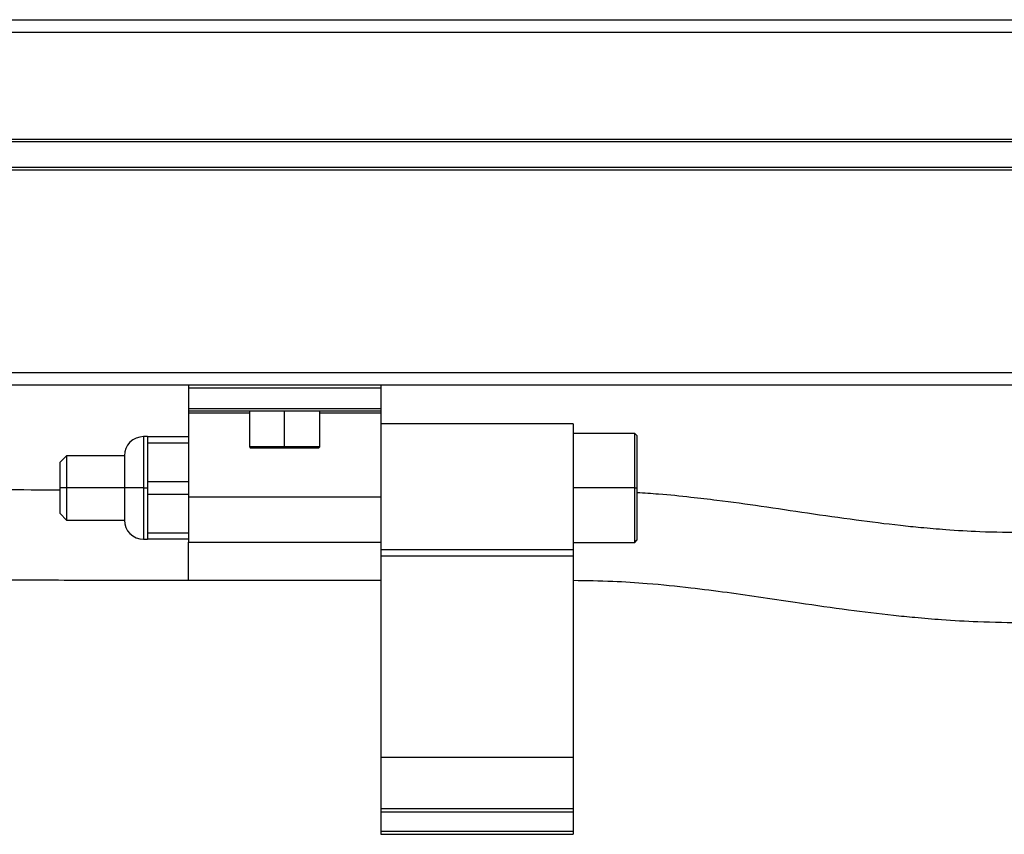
# Model space of a CAD drawing. Header units: millimetres. Extents: x -498 to 2211, y 417 to 918.
# Tile 22 of 23: x 2051 to 2128, y 638 to 702. Entities that reach past the tile are written whole.
import ezdxf

# ---------------------------------------------------------------- set-up
doc = ezdxf.new("R2010")
doc.units = ezdxf.units.MM

# ---------------------------------------------------------------- blocks, each defined once
blk = doc.blocks.new('Drawing View6')
at = {"color": 7, "linetype": 'Continuous', "lineweight": 25}
for p, q in [((-556.95, 33.4), (442.65, 33.4)), ((442.65, 32.4), (-556.95, 32.4)), ((-552.15, 24.1), (437.85, 24.1)), ((-552.15, 23.9), (437.85, 23.9)), ((-552.15, 21.9), (437.85, 21.9)), ((-552.15, 21.7), (437.85, 21.7)), ((-556.95, 5.9), (442.65, 5.9)), ((442.65, 4.9), (-556.95, 4.9)), ((295.35, 4.9), (295.35, 4.7)), ((295.35, 4.7), (295.35, 3.1)), ((295.35, 4.7), (310.35, 4.7)), ((310.35, 4.9), (310.35, 4.7)), ((310.35, 4.7), (310.35, 3.1)), ((295.35, 3.1), (295.35, 2.9)), ((295.35, 3.1), (310.35, 3.1)), ((310.35, 3.1), (310.35, 2.9)), ((295.35, 2.9), (310.35, 2.9)), ((295.35, 2.9), (295.35, 2.747)), ((295.35, 2.747), (295.35, -3.785)), ((295.35, 2.747), (300.1, 2.747)), ((300.1, 2.9), (300.1, 0.1)), ((302.85, 0.1), (302.85, 2.9)), ((305.6, 0.1), (305.6, 2.9)), ((305.6, 2.747), (310.35, 2.747)), ((310.35, 2.9), (310.35, 2.747)), ((310.35, 2.747), (310.35, -3.785)), ((325.35, 1.9), (310.35, 1.9)), ((325.35, 1.9), (325.35, -7.91)), ((292.15, 0.9), (291.85, 0.9)), ((291.85, 0.9), (291.85, -3.1)), ((292.15, 0.9), (295.35, 0.9)), ((292.15, 0.9), (292.15, 0.4)), ((330.15, 1.15), (325.35, 1.15)), ((330.35, 0.95), (330.15, 1.15)), ((330.15, -3.1), (330.15, 1.15)), ((330.35, -3.1), (330.35, 0.95)), ((292.15, 0.4), (292.15, -1.1)), ((295.35, 0.4), (292.15, 0.4)), ((300.1, 0.1), (300.2, 0)), ((302.85, 0.1), (300.1, 0.1)), ((302.85, 0), (302.85, 0.1)), ((305.6, 0.1), (302.85, 0.1)), ((305.5, 0), (305.6, 0.1)), ((285.85, -0.6), (285.35, -1.1)), ((290.35, -0.6), (285.85, -0.6)), ((285.85, -0.6), (285.85, -3.1)), ((290.35, -0.6), (290.35, -3.1)), ((302.85, 0), (300.2, 0)), ((305.5, 0), (302.85, 0)), ((285.35, -3.1), (285.35, -1.1)), ((292.15, -1.1), (292.15, -2.6)), ((292.15, -2.6), (292.15, -3.6)), ((292.15, -2.6), (295.35, -2.6)), ((285.85, -3.1), (285.35, -3.1)), ((285.35, -5.1), (285.35, -3.1)), ((285.85, -3.1), (285.85, -5.6)), ((290.35, -3.1), (285.85, -3.1)), ((291.85, -3.1), (290.35, -3.1)), ((290.35, -3.112), (290.35, -3.1)), ((290.35, -3.112), (290.35, -5.6)), ((291.85, -3.1), (291.85, -3.12)), ((291.85, -3.1), (292.15, -3.1)), ((291.85, -3.12), (291.85, -7.1)), ((295.35, -3.6), (292.15, -3.6)), ((292.15, -3.6), (292.15, -5.1)), ((295.35, -3.785), (310.35, -3.785)), ((295.35, -3.785), (295.35, -7.324)), ((310.35, -3.785), (310.35, -4.089)), ((330.15, -3.1), (325.35, -3.1)), ((330.15, -7.35), (330.15, -3.1)), ((330.15, -3.1), (330.35, -3.1)), ((330.35, -7.15), (330.35, -3.1)), ((310.35, -4.089), (310.35, -7.91)), ((285.35, -5.1), (285.85, -5.6)), ((292.15, -5.1), (292.15, -6.6)), ((285.85, -5.6), (290.35, -5.6)), ((292.15, -6.6), (295.35, -6.6)), ((292.15, -6.6), (292.15, -7.1)), ((291.85, -7.1), (292.15, -7.1)), ((295.35, -7.1), (292.15, -7.1)), ((295.35, -7.324), (310.35, -7.324)), ((295.35, -7.324), (295.35, -7.335)), ((295.35, -7.335), (310.35, -7.335)), ((295.35, -10.299), (295.35, -7.335)), ((325.35, -7.35), (330.15, -7.35)), ((330.15, -7.35), (330.35, -7.15)), ((310.35, -7.91), (325.35, -7.91)), ((310.35, -7.91), (310.35, -8.392)), ((310.35, -8.392), (325.35, -8.392)), ((310.35, -8.392), (310.35, -24.1)), ((325.35, -7.91), (325.35, -8.392)), ((325.35, -8.392), (325.35, -24.1)), ((295.35, -10.299), (310.35, -10.299)), ((310.35, -24.1), (325.35, -24.1)), ((310.35, -24.1), (310.35, -28.1)), ((325.35, -24.1), (325.35, -28.1)), ((310.35, -28.1), (310.35, -28.35)), ((310.35, -28.1), (325.35, -28.1)), ((310.35, -28.35), (310.35, -29.85)), ((310.35, -28.35), (325.35, -28.35)), ((325.35, -28.1), (325.35, -28.35)), ((325.35, -28.35), (325.35, -29.85)), ((310.35, -29.85), (310.35, -30.1)), ((310.35, -29.85), (325.35, -29.85)), ((325.35, -29.85), (325.35, -30.1)), ((310.35, -30.1), (325.35, -30.1))]:
    blk.add_line(p, q, dxfattribs=at)
for centre, start, end in [((291.85, -0.6), 90, 180), ((291.85, -5.6), 180, 270)]:
    blk.add_arc(centre, 1.5, start, end, dxfattribs=at)
for points, knots in [([(285.35, -3.273), (283.84, -3.266), (280.376, -3.249), (275.203, -3.206), (269.874, -3.151), (263.308, -3.069), (255.322, -2.948), (237.833, -2.622), (213.572, -2.001), (182.492, -0.998), (149.904, 0.16), (114.602, 1.425), (83.662, 2.39), (59.888, 2.967), (47.602, 3.203), (39.689, 3.326), (35.828, 3.381), (31.411, 3.437), (26.156, 3.493), (20.012, 3.543), (12.978, 3.583), (7.992, 3.588), (5.35, 3.591)], [0, 0, 0, 0, 0.016153, 0.03707, 0.055359, 0.073192, 0.107349, 0.140842, 0.260451, 0.36725, 0.47405, 0.609978, 0.745902, 0.805707, 0.864644, 0.877455, 0.890407, 0.905982, 0.924727, 0.946643, 0.971733, 1, 1, 1, 1]), ([(5.35, -3.409), (7.926, -3.411), (12.767, -3.417), (19.561, -3.454), (25.487, -3.501), (30.813, -3.557), (37.378, -3.639), (45.362, -3.761), (62.85, -4.087), (87.11, -4.709), (118.188, -5.714), (150.776, -6.873), (186.077, -8.136), (217.016, -9.1), (240.789, -9.676), (253.074, -9.912), (260.986, -10.034), (264.851, -10.089), (269.273, -10.144), (274.533, -10.201), (280.681, -10.251), (287.719, -10.29), (292.707, -10.296), (295.35, -10.299)], [0, 0, 0, 0, 0.026617, 0.050015, 0.070195, 0.087846, 0.105062, 0.138035, 0.170373, 0.28586, 0.388977, 0.492096, 0.623338, 0.754577, 0.81232, 0.869219, 0.881586, 0.894102, 0.909166, 0.927285, 0.948461, 0.972698, 1, 1, 1, 1]), ([(360.578, -6.595), (359.405, -6.58), (357.319, -6.554), (354.619, -6.387), (352.564, -6.213), (350.22, -5.972), (347.26, -5.602), (343.674, -5.082), (340.1, -4.547), (337.068, -4.127), (334.395, -3.813), (332.331, -3.599), (330.907, -3.512), (330.35, -3.478)], [0, 0, 0, 0, 0.108126, 0.192247, 0.254592, 0.306751, 0.423495, 0.554587, 0.680646, 0.79801, 0.865877, 0.947543, 1, 1, 1, 1]), ([(325.35, -10.299), (326.384, -10.313), (328.34, -10.34), (331.416, -10.546), (334.387, -10.846), (337.369, -11.232), (340.181, -11.637), (343.309, -12.103), (346.668, -12.587), (349.68, -12.956), (352.12, -13.202), (354.302, -13.382), (357.163, -13.554), (359.352, -13.58), (360.578, -13.595)], [0, 0, 0, 0, 0.0825009, 0.1560239, 0.252052, 0.3353639, 0.4196025, 0.5054468, 0.618984, 0.7208942, 0.7674335, 0.8253785, 0.9022041, 1, 1, 1, 1])]:
    blk.add_open_spline(points, degree=3, knots=knots, dxfattribs=at)

msp = doc.modelspace()

# ---------------------------------------------------------------- block references
at = {"color": 7, "linetype": 'Continuous', "lineweight": 25}
msp.add_blockref('Drawing View6', (1768.624, 668.49), dxfattribs=at)

doc.saveas('drawing.dxf')
